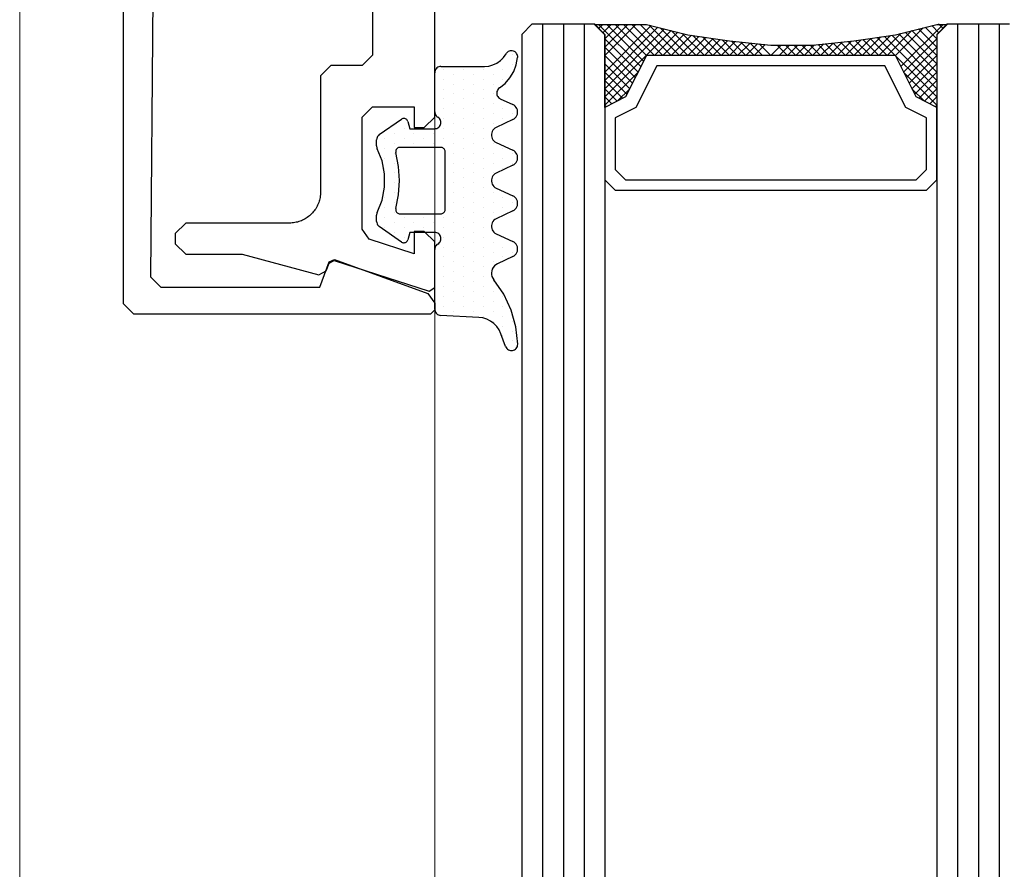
# Model space of a CAD drawing. Extents: x 4615668 to 9294084, y 5325188 to 10688993.
# Tile 135 of 256: x 4635729 to 4635734, y 5331927 to 5331931. Entities that reach past the tile are written whole.
import ezdxf

# ---------------------------------------------------------------- set-up
doc = ezdxf.new("R2010")
doc.units = 0
doc.header["$MEASUREMENT"] = 0
doc.layers.add('A_wymiary', color=152, linetype='Continuous', lineweight=5)
doc.layers.add('Wymiat 100', color=251, linetype='Continuous', lineweight=5)
for name, color, linetype in [('CrossSectionsGlass', 7, 'Continuous'), ('CrossSectionsGums', 7, 'Continuous'), ('CrossSectionsProfils', 7, 'Continuous'), ('STOLARKA', 4, 'Continuous')]:
    doc.layers.add(name, color=color, linetype=linetype)

# ---------------------------------------------------------------- blocks, each defined once
blk = doc.blocks.new('5032252X', base_point=(219.526, 286.063))
at = {"layer": 'CrossSectionsProfils', "flags": 128}
blk.add_lwpolyline([(242.616, 280.481), (241.626, 276.787), (241.626, 274.063), (241.126, 273.563), (240.626, 273.563), (240.126, 274.063), (240.126, 279.063), (240.125, 279.128), (240.121, 279.193), (240.114, 279.258), (240.104, 279.323), (240.091, 279.387), (240.075, 279.451), (240.057, 279.514), (240.036, 279.576), (240.012, 279.637), (239.986, 279.696), (239.957, 279.755), (239.925, 279.813), (239.891, 279.869), (239.855, 279.923), (239.816, 279.976), (239.775, 280.027), (239.732, 280.076), (239.687, 280.123), (239.64, 280.168), (239.591, 280.212), (239.54, 280.253), (239.487, 280.291), (239.432, 280.328), (239.376, 280.362), (239.319, 280.393), (239.26, 280.422), (239.2, 280.448), (239.139, 280.472), (239.077, 280.493), (239.015, 280.511), (238.951, 280.527), (238.887, 280.54), (238.822, 280.55), (238.757, 280.557), (238.692, 280.561), (238.626, 280.563), (233.026, 280.563), (232.526, 281.063), (232.526, 282.563), (232.026, 283.063), (219.776, 283.063), (219.526, 283.313), (219.276, 283.063), (207.026, 283.063), (206.526, 282.563), (206.526, 281.063), (206.026, 280.563), (200.426, 280.563), (200.361, 280.561), (200.296, 280.557), (200.231, 280.55), (200.166, 280.54), (200.102, 280.527), (200.038, 280.511), (199.975, 280.493), (199.913, 280.472), (199.852, 280.448), (199.792, 280.422), (199.734, 280.393), (199.676, 280.362), (199.62, 280.328), (199.566, 280.291), (199.513, 280.253), (199.462, 280.212), (199.413, 280.168), (199.366, 280.123), (199.32, 280.076), (199.277, 280.027), (199.236, 279.976), (199.198, 279.923), (199.161, 279.869), (199.127, 279.813), (199.096, 279.755), (199.067, 279.696), (199.041, 279.637), (199.017, 279.576), (198.996, 279.514), (198.977, 279.451), (198.962, 279.387), (198.949, 279.323), (198.939, 279.258), (198.932, 279.193), (198.928, 279.128), (198.926, 279.063), (198.926, 274.063), (198.426, 273.563), (197.926, 273.563), (197.426, 274.063), (197.426, 276.787), (196.437, 280.481), (196.624, 280.84), (196.995, 280.975), (197.117, 281.224), (195.636, 285.801), (195.826, 286.063), (198.026, 286.063), (198.526, 285.563), (198.526, 285.068), (197.45, 285.068), (198.148, 282.909), (198.624, 282.563), (204.026, 282.563), (204.526, 283.063), (204.526, 285.068), (203.526, 285.068), (203.526, 285.563), (204.026, 286.063), (235.026, 286.063), (235.526, 285.563), (235.526, 285.068), (234.526, 285.068), (234.526, 283.063), (235.026, 282.563), (240.429, 282.563), (240.904, 282.909), (241.603, 285.068), (240.526, 285.068), (240.526, 285.563), (241.026, 286.063), (243.226, 286.063), (243.417, 285.801), (241.936, 281.224), (242.058, 280.975), (242.429, 280.84), (242.616, 280.481)], dxfattribs=at)
blk = doc.blocks.new('K41_7891_X', base_point=(69.24231, 1066.76321))
at = {"layer": 'CrossSectionsProfils'}
for p, q in [((44.44231, 1066.76321), (44.24231, 1066.56321)), ((44.77159, 1066.76321), (44.44231, 1066.76321)), ((45.24143, 1066.43422), (44.77159, 1066.76321)), ((93.71303, 1066.76321), (93.24318, 1066.43422)), ((94.04231, 1066.76321), (93.71303, 1066.76321)), ((94.24231, 1066.56321), (94.04231, 1066.76321)), ((44.24231, 1066.56321), (44.24231, 1052.26321)), ((46.88025, 1061.93161), (45.24143, 1066.43422)), ((93.24318, 1066.43422), (91.60437, 1061.93161)), ((94.24231, 1052.26321), (94.24231, 1066.56321)), ((46.76071, 1061.67527), (46.88025, 1061.93161)), ((91.60437, 1061.93161), (91.7239, 1061.67527)), ((45.54231, 1061.23181), (46.76071, 1061.67527)), ((91.7239, 1061.67527), (92.94231, 1061.23181)), ((45.54231, 1053.56323), (45.54231, 1061.23181)), ((92.94231, 1061.23181), (92.94231, 1053.56323)), ((46.04662, 1053.06324), (45.54231, 1053.56323)), ((92.94231, 1053.56323), (92.438, 1053.06324)), ((69.24231, 1053.26321), (46.04662, 1053.06324)), ((92.438, 1053.06324), (69.24231, 1053.26321)), ((44.24231, 1052.26321), (44.74231, 1051.76321)), ((93.74231, 1051.76321), (94.24231, 1052.26321)), ((44.74231, 1051.76321), (93.74231, 1051.76321))]:
    blk.add_line(p, q, dxfattribs=at)
blk = doc.blocks.new('Hatch19036', base_point=(5719.191, 731.848))
at = {"layer": 'CrossSectionsGums', "color": 8}
for p, q in [((6276.661, 666.613), (6276.661, 666.613)), ((6277.137, 666.613), (6277.137, 666.613)), ((6279.518, 666.613), (6279.518, 666.613)), ((6281.423, 666.613), (6281.423, 666.613)), ((6281.899, 666.613), (6281.899, 666.613)), ((6283.804, 666.613), (6283.804, 666.613)), ((6285.709, 666.613), (6285.709, 666.613)), ((6286.186, 666.613), (6286.186, 666.613)), ((6289.52, 666.613), (6289.52, 666.613)), ((6289.996, 666.613), (6289.996, 666.613)), ((6290.472, 666.613), (6290.472, 666.613)), ((6276.898, 666.137), (6276.898, 666.137)), ((6277.375, 666.137), (6277.375, 666.137)), ((6277.851, 666.137), (6277.851, 666.137)), ((6279.28, 666.137), (6279.28, 666.137)), ((6279.756, 666.137), (6279.756, 666.137)), ((6281.185, 666.137), (6281.185, 666.137)), ((6281.661, 666.137), (6281.661, 666.137)), ((6282.137, 666.137), (6282.137, 666.137)), ((6283.566, 666.137), (6283.566, 666.137)), ((6284.042, 666.137), (6284.042, 666.137)), ((6285.471, 666.137), (6285.471, 666.137)), ((6285.947, 666.137), (6285.947, 666.137)), ((6286.424, 666.137), (6286.424, 666.137)), ((6288.329, 666.137), (6288.329, 666.137)), ((6288.805, 666.137), (6288.805, 666.137)), ((6289.281, 666.137), (6289.281, 666.137)), ((6289.757, 666.137), (6289.757, 666.137)), ((6290.233, 666.137), (6290.233, 666.137)), ((6277.613, 665.66), (6277.613, 665.66)), ((6278.089, 665.66), (6278.089, 665.66)), ((6278.565, 665.66), (6278.565, 665.66)), ((6279.042, 665.66), (6279.042, 665.66)), ((6279.518, 665.66), (6279.518, 665.66)), ((6279.994, 665.66), (6279.994, 665.66)), ((6280.947, 665.66), (6280.947, 665.66)), ((6281.423, 665.66), (6281.423, 665.66)), ((6281.899, 665.66), (6281.899, 665.66)), ((6282.375, 665.66), (6282.375, 665.66)), ((6283.328, 665.66), (6283.328, 665.66)), ((6283.804, 665.66), (6283.804, 665.66)), ((6284.28, 665.66), (6284.28, 665.66)), ((6285.233, 665.66), (6285.233, 665.66)), ((6285.709, 665.66), (6285.709, 665.66)), ((6286.186, 665.66), (6286.186, 665.66)), ((6286.662, 665.66), (6286.662, 665.66)), ((6287.614, 665.66), (6287.614, 665.66)), ((6288.09, 665.66), (6288.09, 665.66)), ((6288.566, 665.66), (6288.566, 665.66)), ((6289.043, 665.66), (6289.043, 665.66)), ((6289.519, 665.66), (6289.519, 665.66)), ((6277.375, 665.184), (6277.375, 665.184)), ((6277.851, 665.184), (6277.851, 665.184)), ((6278.327, 665.184), (6278.327, 665.184)), ((6278.803, 665.184), (6278.803, 665.184)), ((6279.28, 665.184), (6279.28, 665.184)), ((6279.756, 665.184), (6279.756, 665.184)), ((6280.232, 665.184), (6280.232, 665.184)), ((6280.708, 665.184), (6280.708, 665.184)), ((6281.185, 665.184), (6281.185, 665.184)), ((6281.661, 665.184), (6281.661, 665.184)), ((6282.137, 665.184), (6282.137, 665.184)), ((6282.613, 665.184), (6282.613, 665.184)), ((6283.089, 665.184), (6283.089, 665.184)), ((6283.566, 665.184), (6283.566, 665.184)), ((6284.042, 665.184), (6284.042, 665.184)), ((6284.518, 665.184), (6284.518, 665.184)), ((6284.995, 665.184), (6284.995, 665.184)), ((6285.471, 665.184), (6285.471, 665.184)), ((6285.947, 665.184), (6285.947, 665.184)), ((6286.423, 665.184), (6286.423, 665.184)), ((6286.899, 665.184), (6286.899, 665.184)), ((6287.376, 665.184), (6287.376, 665.184)), ((6287.852, 665.184), (6287.852, 665.184)), ((6288.328, 665.184), (6288.328, 665.184)), ((6288.805, 665.184), (6288.805, 665.184)), ((6289.281, 665.184), (6289.281, 665.184)), ((6277.613, 664.708), (6277.613, 664.708)), ((6278.089, 664.708), (6278.089, 664.708)), ((6278.565, 664.708), (6278.565, 664.708)), ((6279.042, 664.708), (6279.042, 664.708)), ((6279.518, 664.708), (6279.518, 664.708)), ((6279.994, 664.708), (6279.994, 664.708)), ((6280.471, 664.708), (6280.471, 664.708)), ((6280.947, 664.708), (6280.947, 664.708)), ((6281.423, 664.708), (6281.423, 664.708)), ((6281.899, 664.708), (6281.899, 664.708)), ((6282.375, 664.708), (6282.375, 664.708)), ((6282.852, 664.708), (6282.852, 664.708)), ((6283.328, 664.708), (6283.328, 664.708)), ((6283.804, 664.708), (6283.804, 664.708)), ((6284.28, 664.708), (6284.28, 664.708)), ((6284.757, 664.708), (6284.757, 664.708)), ((6285.233, 664.708), (6285.233, 664.708)), ((6285.709, 664.708), (6285.709, 664.708)), ((6286.186, 664.708), (6286.186, 664.708)), ((6286.662, 664.708), (6286.662, 664.708)), ((6287.138, 664.708), (6287.138, 664.708)), ((6287.614, 664.708), (6287.614, 664.708)), ((6288.09, 664.708), (6288.09, 664.708)), ((6288.567, 664.708), (6288.567, 664.708)), ((6289.043, 664.708), (6289.043, 664.708)), ((6277.375, 664.232), (6277.375, 664.232)), ((6277.851, 664.232), (6277.851, 664.232)), ((6278.327, 664.232), (6278.327, 664.232)), ((6278.804, 664.232), (6278.804, 664.232)), ((6279.28, 664.232), (6279.28, 664.232)), ((6279.756, 664.232), (6279.756, 664.232)), ((6280.232, 664.232), (6280.232, 664.232)), ((6280.708, 664.232), (6280.708, 664.232)), ((6281.185, 664.232), (6281.185, 664.232)), ((6281.661, 664.232), (6281.661, 664.232)), ((6282.137, 664.232), (6282.137, 664.232)), ((6282.613, 664.232), (6282.613, 664.232)), ((6283.09, 664.232), (6283.09, 664.232)), ((6283.566, 664.232), (6283.566, 664.232)), ((6284.042, 664.232), (6284.042, 664.232)), ((6284.519, 664.232), (6284.519, 664.232)), ((6284.995, 664.232), (6284.995, 664.232)), ((6285.471, 664.232), (6285.471, 664.232)), ((6285.947, 664.232), (6285.947, 664.232)), ((6286.423, 664.232), (6286.423, 664.232)), ((6286.9, 664.232), (6286.9, 664.232)), ((6287.376, 664.232), (6287.376, 664.232)), ((6287.852, 664.232), (6287.852, 664.232)), ((6288.329, 664.232), (6288.329, 664.232)), ((6288.805, 664.232), (6288.805, 664.232)), ((6289.281, 664.232), (6289.281, 664.232)), ((6277.613, 663.755), (6277.613, 663.755)), ((6278.089, 663.755), (6278.089, 663.755)), ((6278.565, 663.755), (6278.565, 663.755)), ((6279.042, 663.755), (6279.042, 663.755)), ((6279.518, 663.755), (6279.518, 663.755)), ((6279.994, 663.755), (6279.994, 663.755)), ((6280.47, 663.755), (6280.47, 663.755)), ((6280.946, 663.755), (6280.946, 663.755)), ((6281.423, 663.755), (6281.423, 663.755)), ((6281.899, 663.755), (6281.899, 663.755)), ((6282.375, 663.755), (6282.375, 663.755)), ((6282.852, 663.755), (6282.852, 663.755)), ((6283.328, 663.755), (6283.328, 663.755)), ((6283.804, 663.755), (6283.804, 663.755)), ((6284.28, 663.755), (6284.28, 663.755)), ((6284.756, 663.755), (6284.756, 663.755)), ((6285.233, 663.755), (6285.233, 663.755)), ((6285.709, 663.755), (6285.709, 663.755)), ((6286.185, 663.755), (6286.185, 663.755)), ((6286.662, 663.755), (6286.662, 663.755)), ((6287.138, 663.755), (6287.138, 663.755)), ((6287.614, 663.755), (6287.614, 663.755)), ((6288.09, 663.755), (6288.09, 663.755)), ((6288.566, 663.755), (6288.566, 663.755)), ((6289.042, 663.755), (6289.042, 663.755)), ((6277.375, 663.279), (6277.375, 663.279)), ((6277.851, 663.279), (6277.851, 663.279)), ((6278.328, 663.279), (6278.328, 663.279)), ((6278.804, 663.279), (6278.804, 663.279)), ((6279.28, 663.279), (6279.28, 663.279)), ((6279.756, 663.279), (6279.756, 663.279)), ((6280.232, 663.279), (6280.232, 663.279)), ((6280.708, 663.279), (6280.708, 663.279)), ((6281.185, 663.279), (6281.185, 663.279)), ((6284.519, 663.279), (6284.519, 663.279)), ((6284.995, 663.279), (6284.995, 663.279)), ((6285.471, 663.279), (6285.471, 663.279)), ((6285.947, 663.279), (6285.947, 663.279)), ((6286.424, 663.279), (6286.424, 663.279)), ((6286.9, 663.279), (6286.9, 663.279)), ((6287.376, 663.279), (6287.376, 663.279)), ((6287.853, 663.279), (6287.853, 663.279)), ((6288.329, 663.279), (6288.329, 663.279)), ((6288.805, 663.279), (6288.805, 663.279)), ((6280.47, 662.803), (6280.47, 662.803)), ((6280.947, 662.803), (6280.947, 662.803)), ((6284.757, 662.803), (6284.757, 662.803)), ((6285.233, 662.803), (6285.233, 662.803)), ((6280.708, 662.327), (6280.708, 662.327)), ((6284.519, 662.327), (6284.519, 662.327)), ((6284.995, 662.327), (6284.995, 662.327)), ((6280.471, 661.85), (6280.471, 661.85)), ((6280.947, 661.85), (6280.947, 661.85)), ((6284.757, 661.85), (6284.757, 661.85)), ((6285.233, 661.85), (6285.233, 661.85)), ((6279.756, 661.374), (6279.756, 661.374)), ((6280.232, 661.374), (6280.232, 661.374)), ((6280.708, 661.374), (6280.708, 661.374)), ((6284.519, 661.374), (6284.519, 661.374)), ((6284.995, 661.374), (6284.995, 661.374)), ((6285.471, 661.374), (6285.471, 661.374)), ((6280.47, 660.898), (6280.47, 660.898)), ((6280.946, 660.898), (6280.946, 660.898)), ((6281.423, 660.898), (6281.423, 660.898)), ((6281.899, 660.898), (6281.899, 660.898)), ((6282.375, 660.898), (6282.375, 660.898)), ((6282.852, 660.898), (6282.852, 660.898)), ((6283.328, 660.898), (6283.328, 660.898)), ((6283.804, 660.898), (6283.804, 660.898)), ((6284.28, 660.898), (6284.28, 660.898)), ((6284.756, 660.898), (6284.756, 660.898)), ((6285.233, 660.898), (6285.233, 660.898)), ((6280.708, 660.422), (6280.708, 660.422)), ((6281.185, 660.422), (6281.185, 660.422)), ((6281.661, 660.422), (6281.661, 660.422)), ((6282.137, 660.422), (6282.137, 660.422)), ((6283.566, 660.422), (6283.566, 660.422)), ((6284.042, 660.422), (6284.042, 660.422)), ((6284.519, 660.422), (6284.519, 660.422)), ((6284.995, 660.422), (6284.995, 660.422))]:
    blk.add_line(p, q, dxfattribs=at)
blk = doc.blocks.new('120480', base_point=(6282.482, 662.748))
at = {"layer": 'CrossSectionsGums', "color": 1}
for p, q in [((6276.515, 666.686), (6276.495, 666.639)), ((6276.542, 666.729), (6276.515, 666.686)), ((6276.576, 666.767), (6276.542, 666.729)), ((6276.616, 666.798), (6276.576, 666.767)), ((6276.661, 666.823), (6276.616, 666.798)), ((6276.71, 666.839), (6276.661, 666.823)), ((6276.76, 666.847), (6276.71, 666.839)), ((6276.811, 666.847), (6276.76, 666.847)), ((6277.157, 666.781), (6276.811, 666.846)), ((6277.486, 666.656), (6277.157, 666.781)), ((6279.114, 666.677), (6279.08, 666.617)), ((6279.159, 666.731), (6279.114, 666.677)), ((6279.213, 666.776), (6279.159, 666.731)), ((6279.273, 666.811), (6279.213, 666.776)), ((6279.338, 666.834), (6279.273, 666.811)), ((6279.407, 666.846), (6279.338, 666.834)), ((6279.477, 666.846), (6279.407, 666.846)), ((6279.545, 666.834), (6279.477, 666.846)), ((6279.611, 666.81), (6279.545, 666.834)), ((6279.671, 666.776), (6279.611, 666.81)), ((6279.725, 666.731), (6279.671, 666.776)), ((6279.77, 666.677), (6279.725, 666.731)), ((6279.804, 666.617), (6279.77, 666.677)), ((6281.314, 666.677), (6281.28, 666.617)), ((6281.359, 666.731), (6281.314, 666.677)), ((6281.413, 666.776), (6281.359, 666.731)), ((6281.473, 666.81), (6281.413, 666.776)), ((6281.538, 666.834), (6281.473, 666.81)), ((6281.607, 666.846), (6281.538, 666.834)), ((6281.677, 666.846), (6281.607, 666.846)), ((6281.745, 666.834), (6281.677, 666.846)), ((6281.811, 666.811), (6281.745, 666.834)), ((6281.871, 666.776), (6281.811, 666.811)), ((6281.925, 666.731), (6281.871, 666.776)), ((6281.97, 666.677), (6281.925, 666.731)), ((6282.004, 666.617), (6281.97, 666.677)), ((6283.514, 666.677), (6283.479, 666.617)), ((6283.559, 666.731), (6283.514, 666.677)), ((6283.613, 666.776), (6283.559, 666.731)), ((6283.673, 666.81), (6283.613, 666.776)), ((6283.738, 666.834), (6283.673, 666.81)), ((6283.807, 666.846), (6283.738, 666.834)), ((6283.877, 666.846), (6283.807, 666.846)), ((6283.946, 666.834), (6283.877, 666.846)), ((6284.011, 666.81), (6283.946, 666.834)), ((6284.072, 666.776), (6284.011, 666.81)), ((6284.125, 666.731), (6284.072, 666.776)), ((6284.17, 666.677), (6284.125, 666.731)), ((6284.205, 666.617), (6284.17, 666.677)), ((6285.714, 666.677), (6285.68, 666.617)), ((6285.759, 666.731), (6285.714, 666.677)), ((6285.813, 666.776), (6285.759, 666.731)), ((6285.873, 666.811), (6285.813, 666.776)), ((6285.939, 666.834), (6285.873, 666.811)), ((6286.007, 666.846), (6285.939, 666.834)), ((6286.077, 666.846), (6286.007, 666.846)), ((6286.146, 666.834), (6286.077, 666.846)), ((6286.211, 666.81), (6286.146, 666.834)), ((6286.271, 666.776), (6286.211, 666.81)), ((6286.325, 666.731), (6286.271, 666.776)), ((6286.37, 666.677), (6286.325, 666.731)), ((6286.404, 666.617), (6286.37, 666.677)), ((6289.797, 666.763), (6288.983, 666.538)), ((6290.637, 666.848), (6289.797, 666.763)), ((6290.69, 666.844), (6290.637, 666.848)), ((6290.741, 666.831), (6290.69, 666.844)), ((6290.789, 666.81), (6290.741, 666.831)), ((6290.832, 666.78), (6290.789, 666.81)), ((6290.87, 666.743), (6290.832, 666.78)), ((6290.9, 666.701), (6290.87, 666.743)), ((6290.923, 666.653), (6290.9, 666.701)), ((6276.484, 666.589), (6276.482, 666.538)), ((6276.482, 666.538), (6276.488, 666.487)), ((6276.495, 666.639), (6276.484, 666.589)), ((6276.488, 666.487), (6276.502, 666.438)), ((6276.502, 666.438), (6276.525, 666.392)), ((6276.525, 666.392), (6276.555, 666.351)), ((6276.555, 666.351), (6276.592, 666.316)), ((6276.592, 666.316), (6276.634, 666.287)), ((6276.807, 666.167), (6276.634, 666.287)), ((6277.789, 666.476), (6277.486, 666.656)), ((6278.055, 666.245), (6277.789, 666.476)), ((6278.276, 665.971), (6278.055, 666.245)), ((6278.797, 666.011), (6279.08, 666.617)), ((6279.805, 666.617), (6280.18, 665.813)), ((6280.905, 665.813), (6281.279, 666.617)), ((6282.004, 666.617), (6282.379, 665.813)), ((6283.104, 665.813), (6283.479, 666.617)), ((6284.205, 666.617), (6284.58, 665.813)), ((6285.305, 665.813), (6285.68, 666.617)), ((6286.405, 666.617), (6286.752, 665.871)), ((6288.983, 666.538), (6288.218, 666.179)), ((6290.745, 666.266), (6290.126, 666.041)), ((6290.745, 666.266), (6290.792, 666.288)), ((6290.792, 666.288), (6290.835, 666.319)), ((6290.835, 666.319), (6290.872, 666.356)), ((6290.872, 666.356), (6290.902, 666.399)), ((6290.902, 666.399), (6290.924, 666.447)), ((6290.937, 666.602), (6290.923, 666.653)), ((6290.924, 666.447), (6290.938, 666.498)), ((6290.942, 666.55), (6290.937, 666.602)), ((6290.938, 666.498), (6290.942, 666.55)), ((6276.957, 666.019), (6276.807, 666.167)), ((6277.079, 665.847), (6276.957, 666.019)), ((6277.169, 665.656), (6277.079, 665.847)), ((6278.276, 665.971), (6278.309, 665.93)), ((6278.309, 665.93), (6278.349, 665.895)), ((6278.349, 665.895), (6278.394, 665.868)), ((6278.394, 665.868), (6278.444, 665.849)), ((6278.444, 665.849), (6278.495, 665.839)), ((6278.495, 665.839), (6278.548, 665.839)), ((6278.548, 665.839), (6278.6, 665.847)), ((6278.6, 665.847), (6278.65, 665.865)), ((6278.65, 665.865), (6278.696, 665.891)), ((6278.696, 665.891), (6278.737, 665.925)), ((6278.737, 665.925), (6278.771, 665.965)), ((6278.771, 665.965), (6278.797, 666.011)), ((6280.18, 665.813), (6280.214, 665.752)), ((6280.214, 665.752), (6280.259, 665.699)), ((6280.825, 665.699), (6280.87, 665.753)), ((6280.87, 665.753), (6280.904, 665.813)), ((6282.379, 665.813), (6282.414, 665.753)), ((6282.414, 665.753), (6282.459, 665.699)), ((6283.025, 665.699), (6283.07, 665.753)), ((6283.07, 665.753), (6283.105, 665.813)), ((6284.58, 665.813), (6284.614, 665.752)), ((6284.614, 665.752), (6284.659, 665.699)), ((6285.225, 665.699), (6285.27, 665.753)), ((6285.27, 665.753), (6285.304, 665.813)), ((6286.752, 665.871), (6286.798, 665.792)), ((6286.798, 665.792), (6286.858, 665.723)), ((6288.218, 666.179), (6287.525, 665.697)), ((6289.779, 665.844), (6289.635, 665.705)), ((6289.944, 665.957), (6289.779, 665.844)), ((6290.126, 666.041), (6289.944, 665.957)), ((6277.224, 665.453), (6277.169, 665.656)), ((6277.242, 665.243), (6277.224, 665.453)), ((6280.259, 665.699), (6280.313, 665.654)), ((6280.313, 665.654), (6280.373, 665.619)), ((6280.373, 665.619), (6280.439, 665.596)), ((6280.439, 665.596), (6280.507, 665.583)), ((6280.507, 665.583), (6280.577, 665.583)), ((6280.577, 665.583), (6280.646, 665.596)), ((6280.646, 665.596), (6280.711, 665.619)), ((6280.711, 665.619), (6280.771, 665.654)), ((6280.771, 665.654), (6280.825, 665.699)), ((6282.459, 665.699), (6282.512, 665.654)), ((6282.512, 665.654), (6282.573, 665.619)), ((6282.573, 665.619), (6282.638, 665.596)), ((6282.638, 665.596), (6282.707, 665.583)), ((6282.707, 665.583), (6282.777, 665.583)), ((6282.777, 665.583), (6282.846, 665.596)), ((6282.846, 665.596), (6282.911, 665.619)), ((6282.911, 665.619), (6282.971, 665.654)), ((6282.971, 665.654), (6283.025, 665.699)), ((6284.659, 665.699), (6284.713, 665.654)), ((6284.713, 665.654), (6284.773, 665.619)), ((6284.773, 665.619), (6284.838, 665.596)), ((6284.838, 665.596), (6284.907, 665.583)), ((6284.907, 665.583), (6284.977, 665.583)), ((6284.977, 665.583), (6285.045, 665.596)), ((6285.045, 665.596), (6285.111, 665.619)), ((6285.111, 665.619), (6285.171, 665.654)), ((6285.171, 665.654), (6285.225, 665.699)), ((6286.858, 665.723), (6286.929, 665.665)), ((6286.929, 665.665), (6287.009, 665.622)), ((6287.009, 665.622), (6287.096, 665.594)), ((6287.096, 665.594), (6287.186, 665.582)), ((6287.186, 665.582), (6287.278, 665.587)), ((6287.278, 665.587), (6287.366, 665.608)), ((6287.366, 665.608), (6287.45, 665.646)), ((6287.45, 665.646), (6287.525, 665.697)), ((6289.425, 665.366), (6289.365, 665.174)), ((6289.516, 665.544), (6289.425, 665.366)), ((6289.635, 665.705), (6289.516, 665.544)), ((6277.242, 663.148), (6277.242, 665.243)), ((6289.338, 664.976), (6289.242, 663.132)), ((6289.365, 665.174), (6289.338, 664.976)), ((6277.242, 663.148), (6277.247, 663.096)), ((6277.247, 663.096), (6277.26, 663.045)), ((6277.26, 663.045), (6277.282, 662.998)), ((6277.282, 662.998), (6277.312, 662.955)), ((6277.312, 662.955), (6277.349, 662.918)), ((6277.349, 662.918), (6277.392, 662.888)), ((6277.392, 662.888), (6277.439, 662.866)), ((6279.525, 662.866), (6279.572, 662.888)), ((6279.572, 662.888), (6279.615, 662.918)), ((6279.615, 662.918), (6279.652, 662.955)), ((6279.652, 662.955), (6279.682, 662.998)), ((6279.712, 663.041), (6279.682, 662.998)), ((6279.749, 663.078), (6279.712, 663.041)), ((6279.792, 663.108), (6279.749, 663.078)), ((6279.839, 663.13), (6279.792, 663.108)), ((6279.89, 663.143), (6279.839, 663.13)), ((6279.942, 663.148), (6279.89, 663.143)), ((6279.994, 663.143), (6279.942, 663.148)), ((6280.045, 663.13), (6279.994, 663.143)), ((6280.092, 663.108), (6280.045, 663.13)), ((6280.135, 663.078), (6280.092, 663.108)), ((6280.172, 663.041), (6280.135, 663.078)), ((6280.202, 662.998), (6280.172, 663.041)), ((6280.224, 662.951), (6280.202, 662.998)), ((6280.238, 662.9), (6280.224, 662.951)), ((6280.242, 662.848), (6280.238, 662.9)), ((6281.145, 663.183), (6281.142, 663.148)), ((6281.142, 663.148), (6281.142, 661.173)), ((6281.154, 663.216), (6281.145, 663.183)), ((6281.169, 663.248), (6281.154, 663.216)), ((6281.189, 663.276), (6281.169, 663.248)), ((6281.213, 663.301), (6281.189, 663.276)), ((6281.242, 663.321), (6281.213, 663.301)), ((6281.273, 663.336), (6281.242, 663.321)), ((6281.307, 663.345), (6281.273, 663.336)), ((6281.342, 663.348), (6281.307, 663.345)), ((6284.142, 663.348), (6281.342, 663.348)), ((6284.177, 663.345), (6284.142, 663.348)), ((6284.21, 663.336), (6284.177, 663.345)), ((6284.242, 663.321), (6284.21, 663.336)), ((6284.27, 663.301), (6284.242, 663.321)), ((6284.295, 663.276), (6284.27, 663.301)), ((6284.315, 663.248), (6284.295, 663.276)), ((6284.33, 663.216), (6284.315, 663.248)), ((6284.339, 663.183), (6284.33, 663.216)), ((6284.342, 663.148), (6284.339, 663.183)), ((6284.342, 661.173), (6284.342, 663.148)), ((6285.247, 662.9), (6285.242, 662.848)), ((6285.26, 662.951), (6285.247, 662.9)), ((6285.282, 662.998), (6285.26, 662.951)), ((6285.312, 663.041), (6285.282, 662.998)), ((6285.349, 663.078), (6285.312, 663.041)), ((6285.392, 663.108), (6285.349, 663.078)), ((6285.439, 663.13), (6285.392, 663.108)), ((6285.49, 663.143), (6285.439, 663.13)), ((6285.542, 663.148), (6285.49, 663.143)), ((6285.594, 663.143), (6285.542, 663.148)), ((6285.645, 663.13), (6285.594, 663.143)), ((6285.692, 663.108), (6285.645, 663.13)), ((6285.735, 663.078), (6285.692, 663.108)), ((6285.772, 663.041), (6285.735, 663.078)), ((6285.802, 662.998), (6285.772, 663.041)), ((6285.802, 662.998), (6285.832, 662.955)), ((6285.832, 662.955), (6285.869, 662.918)), ((6285.869, 662.918), (6285.912, 662.888)), ((6285.912, 662.888), (6285.959, 662.866)), ((6289.041, 662.865), (6289.087, 662.885)), ((6289.087, 662.885), (6289.13, 662.914)), ((6289.13, 662.914), (6289.166, 662.948)), ((6289.166, 662.948), (6289.197, 662.989)), ((6289.197, 662.989), (6289.22, 663.034)), ((6289.22, 663.034), (6289.235, 663.082)), ((6289.235, 663.082), (6289.242, 663.132)), ((6277.439, 662.866), (6277.49, 662.853)), ((6277.49, 662.853), (6277.542, 662.848)), ((6279.422, 662.848), (6277.542, 662.848)), ((6279.422, 662.848), (6279.474, 662.852)), ((6279.474, 662.852), (6279.525, 662.866)), ((6280.242, 661.648), (6280.242, 662.848)), ((6285.242, 662.848), (6285.242, 661.648)), ((6285.959, 662.866), (6286.009, 662.853)), ((6286.009, 662.853), (6286.062, 662.848)), ((6288.942, 662.848), (6286.062, 662.848)), ((6288.942, 662.848), (6288.992, 662.852)), ((6288.992, 662.852), (6289.041, 662.865)), ((6279.778, 661.475), (6279.761, 661.445)), ((6279.801, 661.502), (6279.778, 661.475)), ((6279.827, 661.524), (6279.801, 661.502)), ((6279.857, 661.542), (6279.827, 661.524)), ((6279.89, 661.554), (6279.857, 661.542)), ((6279.89, 661.554), (6280.242, 661.648)), ((6285.242, 661.648), (6285.594, 661.554)), ((6285.627, 661.542), (6285.594, 661.554)), ((6285.657, 661.524), (6285.627, 661.542)), ((6285.684, 661.502), (6285.657, 661.524)), ((6285.706, 661.475), (6285.684, 661.502)), ((6285.723, 661.445), (6285.706, 661.475)), ((6279.749, 661.412), (6279.743, 661.378)), ((6279.743, 661.378), (6279.743, 661.343)), ((6279.743, 661.343), (6279.749, 661.309)), ((6279.761, 661.445), (6279.749, 661.412)), ((6279.749, 661.309), (6279.761, 661.276)), ((6279.761, 661.276), (6279.778, 661.246)), ((6280.527, 660.176), (6279.778, 661.246)), ((6281.142, 661.173), (6281.145, 661.137)), ((6281.145, 661.137), (6281.155, 661.102)), ((6281.155, 661.102), (6281.171, 661.069)), ((6281.171, 661.069), (6281.193, 661.04)), ((6281.193, 661.04), (6281.22, 661.015)), ((6281.22, 661.015), (6281.25, 660.996)), ((6281.25, 660.996), (6281.284, 660.982)), ((6281.284, 660.982), (6281.32, 660.975)), ((6281.356, 660.974), (6281.392, 660.98)), ((6282.062, 661.108), (6281.392, 660.98)), ((6282.742, 661.151), (6282.062, 661.108)), ((6283.422, 661.108), (6282.742, 661.151)), ((6284.092, 660.98), (6283.422, 661.108)), ((6284.092, 660.98), (6284.128, 660.974)), ((6284.164, 660.975), (6284.2, 660.982)), ((6284.2, 660.982), (6284.234, 660.996)), ((6284.234, 660.996), (6284.264, 661.015)), ((6284.264, 661.015), (6284.291, 661.04)), ((6284.291, 661.04), (6284.313, 661.069)), ((6284.313, 661.069), (6284.329, 661.102)), ((6284.329, 661.102), (6284.338, 661.137)), ((6284.338, 661.137), (6284.342, 661.173)), ((6285.706, 661.246), (6284.957, 660.176)), ((6285.706, 661.246), (6285.723, 661.276)), ((6285.735, 661.412), (6285.723, 661.445)), ((6285.723, 661.276), (6285.735, 661.309)), ((6285.741, 661.378), (6285.735, 661.412)), ((6285.735, 661.309), (6285.741, 661.343)), ((6285.741, 661.343), (6285.741, 661.378)), ((6281.32, 660.975), (6281.356, 660.974)), ((6284.128, 660.974), (6284.164, 660.975)), ((6280.527, 660.176), (6280.565, 660.132)), ((6280.565, 660.132), (6280.61, 660.096)), ((6280.61, 660.096), (6280.661, 660.07)), ((6280.661, 660.07), (6280.716, 660.053)), ((6280.716, 660.053), (6280.773, 660.048)), ((6281.069, 660.048), (6280.773, 660.048)), ((6281.069, 660.048), (6281.104, 660.05)), ((6281.104, 660.05), (6281.139, 660.056)), ((6281.139, 660.056), (6281.172, 660.066)), ((6281.172, 660.066), (6281.205, 660.08)), ((6281.797, 660.314), (6281.204, 660.08)), ((6282.424, 660.433), (6281.797, 660.314)), ((6283.061, 660.433), (6282.424, 660.433)), ((6283.687, 660.314), (6283.061, 660.433)), ((6284.28, 660.08), (6283.687, 660.314)), ((6284.28, 660.08), (6284.312, 660.066)), ((6284.312, 660.066), (6284.346, 660.056)), ((6284.346, 660.056), (6284.38, 660.05)), ((6284.38, 660.05), (6284.416, 660.048)), ((6284.711, 660.048), (6284.416, 660.048)), ((6284.711, 660.048), (6284.768, 660.053)), ((6284.768, 660.053), (6284.823, 660.07)), ((6284.823, 660.07), (6284.874, 660.096)), ((6284.874, 660.096), (6284.919, 660.132)), ((6284.919, 660.132), (6284.956, 660.176))]:
    blk.add_line(p, q, dxfattribs=at)
at = {"layer": 'CrossSectionsGums'}
blk.add_blockref('Hatch19036', (5719.191, 731.848), dxfattribs=at)
blk = doc.blocks.new('G$CA57B7548')
at = {"layer": 'A_wymiary', "ltscale": 40}
blk.add_lwpolyline([(2, 45.9904), (0, 45.9904), (0, 678.9885), (2, 678.9885), (2, 46.0269)], dxfattribs=at)
at = {"layer": 'CrossSectionsGlass'}
for p, q in [((2.42, 315.3395), (2.47, 315.3895)), ((2.47, 315.3895), (2.77, 315.3895)), ((2.52, 315.3895), (2.52, 190.5896)), ((2.62, 315.3895), (2.62, 190.5896)), ((2.72, 315.3895), (2.72, 190.5896)), ((2.82, 315.3395), (2.77, 315.3895)), ((2.79, 315.3875), (2.9933, 315.1841)), ((2.81, 315.3875), (2.79, 315.3675)), ((2.85, 315.3875), (2.81, 315.3475)), ((2.89, 315.3875), (2.82, 315.3175)), ((2.93, 315.3875), (2.82, 315.2775)), ((2.97, 315.3875), (2.82, 315.2375)), ((3.044, 315.3815), (2.82, 315.1575)), ((3.076, 315.3735), (2.82, 315.1175)), ((3.14, 315.3575), (2.82, 315.0375)), ((2.83, 315.3875), (3.0067, 315.2108)), ((2.87, 315.3875), (3.02, 315.2375)), ((4.3533, 315.3708), (4.22, 315.2375)), ((4.45, 315.3875), (4.2467, 315.1841)), ((4.396, 315.3815), (4.43, 315.3475)), ((4.42, 315.3395), (4.47, 315.3895)), ((4.428, 315.3895), (4.45, 315.3675)), ((4.47, 315.3895), (4.77, 315.3895)), ((4.52, 315.3895), (4.52, 190.5896)), ((4.62, 315.3895), (4.62, 190.5896)), ((4.72, 315.3895), (4.72, 190.5896)), ((2.42, 315.3395), (2.42, 190.6396)), ((2.82, 315.3395), (2.82, 190.6396)), ((4.42, 315.3395), (4.42, 190.6396)), ((2.82, 315.2775), (2.9667, 315.1308)), ((3.52, 315.2975), (3.58, 315.2375)), ((3.63, 315.2875), (3.6291, 315.2866)), ((3.71, 315.2875), (3.66, 315.2375)), ((2.82, 315.2375), (2.9533, 315.1041)), ((2.82, 315.1575), (2.9267, 315.0508)), ((2.82, 315.1175), (2.9067, 315.0308)), ((2.82, 315.0375), (2.8533, 315.0041))]:
    blk.add_line(p, q, dxfattribs=at)
at = {"layer": 'CrossSectionsGlass', "flags": 128}
for points in [[(4.42, 314.9875), (4.32, 315.0375), (4.22, 315.2375), (3.02, 315.2375), (2.92, 315.0375), (2.82, 314.9875), (2.82, 315.3375), (2.77, 315.3875), (3.02, 315.3875), (3.22, 315.3375), (3.42, 315.3075), (3.62, 315.2875), (3.82, 315.2875), (4.02, 315.3075), (4.22, 315.3375), (4.42, 315.3875), (4.47, 315.3875), (4.42, 315.3375), (4.42, 314.9875)], [(2.82, 315.1975), (2.94, 315.0775), (2.88, 315.0175), (2.82, 315.0775), (3.108, 315.3655)], [(2.91, 315.3875), (3.06, 315.2375), (3.172, 315.3495)], [(2.95, 315.3875), (3.1, 315.2375), (3.204, 315.3415)], [(2.99, 315.3875), (3.14, 315.2375), (3.2374, 315.3349)], [(3.0333, 315.3841), (3.18, 315.2375), (3.2722, 315.3296)], [(3.0867, 315.3708), (3.22, 315.2375), (3.307, 315.3244)], [(3.14, 315.3575), (3.26, 315.2375), (3.3417, 315.3192)], [(4.0983, 315.3192), (4.18, 315.2375), (4.3, 315.3575)], [(4.364, 315.3735), (4.42, 315.3175), (4.26, 315.1575), (4.42, 314.9975), (4.4133, 314.9908)], [(4.332, 315.3655), (4.42, 315.2775), (4.2733, 315.1308)], [(4.3, 315.3575), (4.42, 315.2375), (4.2867, 315.1041)], [(2.82, 315.3175), (2.98, 315.1575), (2.82, 314.9975), (2.8267, 314.9908)], [(3.1933, 315.3441), (3.3, 315.2375), (3.3765, 315.314)], [(3.2435, 315.3339), (3.34, 315.2375), (3.4113, 315.3088)], [(3.2906, 315.3269), (3.38, 315.2375), (3.4473, 315.3047)], [(3.3376, 315.3198), (3.42, 315.2375), (3.4836, 315.3011)], [(3.3847, 315.3128), (3.46, 315.2375), (3.52, 315.2975)], [(3.4311, 315.3064), (3.5, 315.2375), (3.5564, 315.2938)], [(3.8836, 315.2938), (3.94, 315.2375), (4.0089, 315.3064)], [(3.92, 315.2975), (3.98, 315.2375), (4.0553, 315.3128)], [(3.9564, 315.3011), (4.02, 315.2375), (4.1024, 315.3198)], [(3.9927, 315.3047), (4.06, 315.2375), (4.1494, 315.3269)], [(4.0287, 315.3088), (4.1, 315.2375), (4.1965, 315.3339)], [(4.0635, 315.314), (4.14, 315.2375), (4.2467, 315.3441)], [(4.133, 315.3244), (4.42, 315.0375), (4.3867, 315.0041)], [(4.268, 315.3495), (4.42, 315.1975), (4.3, 315.0775), (4.36, 315.0175), (4.42, 315.0775), (4.1678, 315.3296)], [(4.2026, 315.3349), (4.42, 315.1175), (4.3333, 315.0308)], [(4.236, 315.3415), (4.42, 315.1575), (4.3133, 315.0508)], [(3.4756, 315.3019), (3.54, 315.2375), (3.5927, 315.2902)], [(3.5644, 315.293), (3.62, 315.2375), (3.67, 315.2875)], [(3.65, 315.2875), (3.7, 315.2375), (3.75, 315.2875)], [(3.69, 315.2875), (3.74, 315.2375), (3.79, 315.2875)], [(3.73, 315.2875), (3.78, 315.2375), (3.8311, 315.2886)], [(3.77, 315.2875), (3.82, 315.2375), (3.8756, 315.293)], [(3.81, 315.2875), (3.86, 315.2375), (3.92, 315.2975)], [(3.8473, 315.2902), (3.9, 315.2375), (3.9644, 315.3019)], [(2.82, 314.6375), (2.87, 314.5875), (4.37, 314.5875), (4.42, 314.6375), (4.42, 314.9875), (4.32, 315.0375), (4.22, 315.2375), (3.02, 315.2375), (2.92, 315.0375), (2.82, 314.9875), (2.82, 314.6375)], [(2.87, 314.6875), (2.92, 314.6375), (4.32, 314.6375), (4.37, 314.6875), (4.37, 314.9375), (4.27, 314.9875), (4.17, 315.1875), (3.07, 315.1875), (2.97, 314.9875), (2.87, 314.9375), (2.87, 314.6875)]]:
    blk.add_lwpolyline(points, dxfattribs=at)
at = {"layer": 'CrossSectionsGums', "xscale": -0.1, "yscale": -0.1, "zscale": 0.1, "rotation": 89.99999999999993}
blk.add_blockref('120480', (1.99, 314.6604), dxfattribs=at)
at = {"layer": 'CrossSectionsProfils', "xscale": -0.1, "yscale": 0.1, "zscale": 0.1, "rotation": 270}
for name, p in [('K41_7891_X', (2, 316.4904)), ('5032252X', (2, 316.4895))]:
    blk.add_blockref(name, p, dxfattribs=at)

msp = doc.modelspace()

# ---------------------------------------------------------------- linework, layer by layer
at = {"layer": 'STOLARKA', "color": 5, "lineweight": 0}
msp.add_line((4635729.0341, 5331659.2891), (4635729.0357, 5332294.7316), dxfattribs=at)

# ---------------------------------------------------------------- block references
at = {"layer": 'Wymiat 100', "color": 5, "lineweight": 0, "ltscale": 40}
msp.add_blockref('G$CA57B7548', (4635729.0339, 5331615.7782), dxfattribs=at)

doc.saveas('drawing.dxf')
